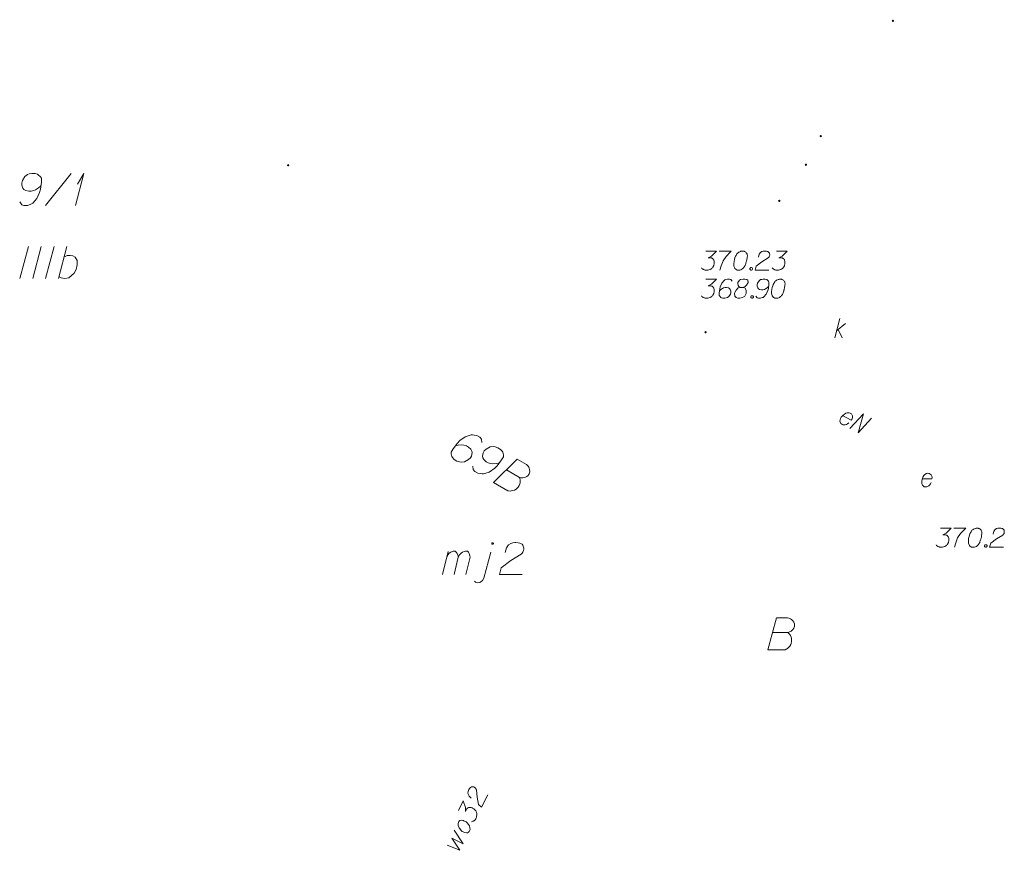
# Model space of a CAD drawing. Header units: metres. Extents: x 5555129 to 5556676, y 5635595 to 5636517.
# Tile 195 of 256: x 5556328 to 5556367, y 5635979 to 5636011. Entities that reach past the tile are written whole.
import ezdxf

# ---------------------------------------------------------------- set-up
doc = ezdxf.new("R2010")
doc.units = ezdxf.units.M
doc.header["$MEASUREMENT"] = 0
doc.linetypes.add('PRZER1-1', pattern=[2, 1, -1])
doc.linetypes.add('PRZER3-1', pattern=[4, 3, -1])
doc.layers.add('#skartowane', color=7, linetype='Continuous', lineweight=18)
doc.layers.add('#zmodyfikowane', color=7, linetype='Continuous', lineweight=18)
for name, color, linetype, lineweight, true_color in [('GEPADR_O', 7, 'Continuous', 18, 0x0a0909), ('GESBZO_O', 7, 'Continuous', 50, 0x0a0909), ('GESDZI_O', 7, 'Continuous', 18, 0x0a0909), ('GESKKL_O', 7, 'PRZER3-1', 18, 0x008000), ('GESUZY_O', 7, 'PRZER1-1', 18, 0x008000), ('GULENN_O', 1, 'Continuous', 18, 0xff0000), ('GULWOP_O', 5, 'Continuous', 18, 0x0000ff), ('GUPKSD_O', 7, 'Continuous', 18, 0x803300), ('GUPKSH_O', 7, 'Continuous', 18, 0x803300), ('GUSESE_O', 7, 'Continuous', 18, 0x0a0909)]:
    doc.layers.add(name, color=color, linetype=linetype, lineweight=lineweight, true_color=true_color)

# ---------------------------------------------------------------- blocks, each defined once
blk = doc.blocks.new('*U1710')
at = {"layer": 'GUPKSD_O', "color": 36, "linetype": 'ByBlock', "lineweight": 18, "true_color": 0x803300}
for p, q in [((5555245.434, 5636240.582), (5555245.635, 5636241.332)), ((5555245.505, 5636240.848), (5555245.86, 5636241.143)), ((5555245.576, 5636240.907), (5555245.73, 5636240.582))]:
    blk.add_line(p, q, dxfattribs=at)
blk = doc.blocks.new('*U1803')
at = {"layer": 'GESBZO_O', "color": 7, "linetype": 'ByBlock', "lineweight": 18}
for p, q in [((5555230.108, 5636231.337), (5555230.335, 5636232.233)), ((5555230.561, 5636231.337), (5555230.728, 5636232.016))]:
    blk.add_line(p, q, dxfattribs=at)
at = {"layer": 'GESBZO_O', "color": 7, "linetype": 'ByBlock', "lineweight": 18, "flags": 128}
blk.add_lwpolyline([(5555230.276, 5636231.996), (5555230.325, 5636232.104), (5555230.374, 5636232.164), (5555230.433, 5636232.203), (5555230.492, 5636232.233), (5555230.532, 5636232.252), (5555230.591, 5636232.252), (5555230.61, 5636232.242), (5555230.65, 5636232.203), (5555230.689, 5636232.154), (5555230.718, 5636232.065), (5555230.728, 5636232.016), (5555230.778, 5636232.104), (5555230.837, 5636232.164), (5555230.896, 5636232.203), (5555230.955, 5636232.233), (5555231.004, 5636232.252), (5555231.053, 5636232.252), (5555231.092, 5636232.242), (5555231.122, 5636232.203), (5555231.152, 5636232.154), (5555231.181, 5636232.065), (5555231.191, 5636232.016), (5555231.024, 5636231.337)], dxfattribs=at)
blk = doc.blocks.new('*U1804')
at = {"layer": 'GESBZO_O', "color": 7, "linetype": 'ByBlock', "lineweight": 18}
blk.add_line((5555231.732, 5636231.189), (5555231.998, 5636232.203), dxfattribs=at)
at = {"layer": 'GESBZO_O', "color": 7, "linetype": 'ByBlock', "lineweight": 18, "flags": 128}
for points in [[(5555232.098, 5636232.547), (5555232.098, 5636232.551), (5555232.097, 5636232.554), (5555232.096, 5636232.557), (5555232.095, 5636232.56), (5555232.094, 5636232.563), (5555232.092, 5636232.566), (5555232.09, 5636232.568), (5555232.088, 5636232.571), (5555232.085, 5636232.573), (5555232.082, 5636232.574), (5555232.08, 5636232.576), (5555232.077, 5636232.577), (5555232.073, 5636232.578), (5555232.07, 5636232.578), (5555232.067, 5636232.578), (5555232.064, 5636232.578), (5555232.06, 5636232.578), (5555232.057, 5636232.577), (5555232.054, 5636232.576), (5555232.051, 5636232.574), (5555232.049, 5636232.573), (5555232.046, 5636232.571), (5555232.044, 5636232.568), (5555232.042, 5636232.566), (5555232.04, 5636232.563), (5555232.038, 5636232.56), (5555232.037, 5636232.557), (5555232.036, 5636232.554), (5555232.036, 5636232.551), (5555232.036, 5636232.547), (5555232.036, 5636232.544), (5555232.036, 5636232.541), (5555232.037, 5636232.538), (5555232.038, 5636232.535), (5555232.04, 5636232.532), (5555232.042, 5636232.529), (5555232.044, 5636232.527), (5555232.046, 5636232.524), (5555232.049, 5636232.522), (5555232.051, 5636232.52), (5555232.054, 5636232.519), (5555232.057, 5636232.518), (5555232.06, 5636232.517), (5555232.064, 5636232.516), (5555232.067, 5636232.516), (5555232.07, 5636232.516), (5555232.073, 5636232.517), (5555232.077, 5636232.518), (5555232.08, 5636232.519), (5555232.082, 5636232.52), (5555232.085, 5636232.522), (5555232.088, 5636232.524), (5555232.09, 5636232.527), (5555232.092, 5636232.529), (5555232.094, 5636232.532), (5555232.095, 5636232.535), (5555232.096, 5636232.538), (5555232.097, 5636232.541), (5555232.098, 5636232.544), (5555232.098, 5636232.547)], [(5555231.358, 5636231.071), (5555231.398, 5636231.042), (5555231.476, 5636231.012), (5555231.565, 5636231.022), (5555231.614, 5636231.051), (5555231.673, 5636231.101), (5555231.732, 5636231.189)]]:
    blk.add_lwpolyline(points, dxfattribs=at)
blk = doc.blocks.new('*U1807')
at = {"layer": 'GESDZI_O', "color": 96, "linetype": 'ByBlock', "lineweight": 18}
for q in [(5555215.766, 5636245.751), (5555215.855, 5636246.578)]:
    blk.add_line((5555216.101, 5636247.001), q, dxfattribs=at)
blk = doc.blocks.new('*U1812')
at = {"layer": 'GESKKL_O', "color": 96, "linetype": 'ByBlock', "lineweight": 18, "true_color": 0x008000}
blk.add_line((5555215.105, 5636242.897), (5555215.43, 5636244.147), dxfattribs=at)
at = {"layer": 'GESKKL_O', "color": 96, "linetype": 'ByBlock', "lineweight": 18, "true_color": 0x008000, "flags": 128}
blk.add_lwpolyline([(5555215.322, 5636243.733), (5555215.44, 5636243.793), (5555215.568, 5636243.802), (5555215.666, 5636243.783), (5555215.755, 5636243.724), (5555215.833, 5636243.596), (5555215.843, 5636243.428), (5555215.804, 5636243.251), (5555215.725, 5636243.104), (5555215.509, 5636242.926), (5555215.341, 5636242.897), (5555215.213, 5636242.917), (5555215.125, 5636242.976)], dxfattribs=at)

msp = doc.modelspace()

# ---------------------------------------------------------------- hatches: boundary and pattern name
at = {"layer": '#skartowane', "linetype": 'Continuous', "lineweight": 18}
h = msp.add_hatch(color=7, dxfattribs=at)
edge = h.paths.add_edge_path()
edge.add_arc((5556359.46154, 5636006.76743), 0.045, 0, 360)
h = msp.add_hatch(color=7, dxfattribs=at)
edge = h.paths.add_edge_path()
edge.add_arc((5556358.88154, 5636005.64743), 0.045, 0, 360)
h = msp.add_hatch(color=7, dxfattribs=at)
edge = h.paths.add_edge_path()
edge.add_arc((5556338.65154, 5636005.62743), 0.045, 0, 360)
h = msp.add_hatch(color=7, dxfattribs=at)
edge = h.paths.add_edge_path()
edge.add_arc((5556357.84154, 5636004.23743), 0.045, 0, 360)
h = msp.add_hatch(color=7, dxfattribs=at)
edge = h.paths.add_edge_path()
edge.add_arc((5556354.96154, 5635999.10743), 0.045, 0, 360)
at = {"layer": '#zmodyfikowane', "linetype": 'Continuous', "lineweight": 18}
h = msp.add_hatch(color=7, dxfattribs=at)
edge = h.paths.add_edge_path()
edge.add_arc((5556362.28154, 5636011.26743), 0.045, 0, 360)

# ---------------------------------------------------------------- linework, layer by layer
at = {"layer": '#zmodyfikowane', "color": 7, "linetype": 'Continuous', "lineweight": 18, "flags": 128}
for points in [[(5556364.1406, 5635991.45812), (5556364.55396, 5635991.45812), (5556364.35904, 5635991.25734), (5556364.22913, 5635991.19234), (5556364.33542, 5635991.19234), (5556364.35904, 5635991.18648), (5556364.37085, 5635991.18053), (5556364.38266, 5635991.17467), (5556364.39447, 5635991.16872), (5556364.41809, 5635991.15105), (5556364.4299, 5635991.13329), (5556364.44171, 5635991.11562), (5556364.44766, 5635991.09786), (5556364.45947, 5635991.05657), (5556364.46533, 5635991.02114), (5556364.46533, 5635991.00337), (5556364.46533, 5635990.97975), (5556364.45947, 5635990.94432), (5556364.45352, 5635990.9207), (5556364.44766, 5635990.89708), (5556364.44171, 5635990.87941), (5556364.43585, 5635990.8676), (5556364.4299, 5635990.85579), (5556364.42404, 5635990.84398), (5556364.41223, 5635990.82622), (5556364.39447, 5635990.8026), (5556364.3768, 5635990.78493), (5556364.36499, 5635990.77312), (5556364.34723, 5635990.76131), (5556364.32956, 5635990.7495), (5556364.30594, 5635990.73769), (5556364.29413, 5635990.73174), (5556364.25275, 5635990.71993), (5556364.21732, 5635990.71407), (5556364.1937, 5635990.70812), (5556364.15241, 5635990.70812), (5556364.10516, 5635990.71407), (5556364.0874, 5635990.71993), (5556364.06973, 5635990.72588), (5556364.05197, 5635990.73174), (5556364.0343, 5635990.74355), (5556364.01654, 5635990.75536), (5556363.98706, 5635990.77898), (5556363.9693, 5635990.8026)], [(5556364.6543, 5635991.45812), (5556365.12671, 5635991.45812), (5556365.09723, 5635991.42855), (5556364.92593, 5635991.24553), (5556364.80783, 5635991.08019), (5556364.73697, 5635990.88527), (5556364.68973, 5635990.70812)], [(5556365.58136, 5635991.45812), (5556365.56955, 5635991.45812), (5556365.53412, 5635991.45217), (5556365.5105, 5635991.44631), (5556365.49283, 5635991.44036), (5556365.46326, 5635991.42855), (5556365.42783, 5635991.41088), (5556365.39835, 5635991.39311), (5556365.36878, 5635991.36949), (5556365.35111, 5635991.34587), (5556365.33334, 5635991.31639), (5556365.31567, 5635991.28682), (5556365.29791, 5635991.25139), (5556365.2861, 5635991.22777), (5556365.27429, 5635991.19234), (5556365.25662, 5635991.13329), (5556365.23886, 5635991.04476), (5556365.22705, 5635990.97389), (5556365.22705, 5635990.90889), (5556365.233, 5635990.86165), (5556365.25662, 5635990.80855), (5556365.27429, 5635990.77898), (5556365.30386, 5635990.74355), (5556365.3393, 5635990.71993), (5556365.35697, 5635990.71407), (5556365.3924, 5635990.70812), (5556365.42197, 5635990.70812), (5556365.46921, 5635990.71407), (5556365.5105, 5635990.72588), (5556365.54007, 5635990.74355), (5556365.58136, 5635990.77312), (5556365.59912, 5635990.79079), (5556365.62274, 5635990.81441), (5556365.64041, 5635990.83803), (5556365.65222, 5635990.85579), (5556365.66403, 5635990.88527), (5556365.66998, 5635990.89708), (5556365.68179, 5635990.92665), (5556365.6936, 5635990.96208), (5556365.70541, 5635990.99752), (5556365.71127, 5635991.02114), (5556365.71723, 5635991.03881), (5556365.72308, 5635991.06243), (5556365.73489, 5635991.11562), (5556365.74085, 5635991.1451), (5556365.74671, 5635991.17467), (5556365.75266, 5635991.21596), (5556365.75852, 5635991.26915), (5556365.75852, 5635991.28682), (5556365.75266, 5635991.31044), (5556365.74671, 5635991.33406), (5556365.72904, 5635991.36949), (5556365.71127, 5635991.39311), (5556365.6936, 5635991.41088), (5556365.66998, 5635991.42855), (5556365.64636, 5635991.44036), (5556365.6286, 5635991.44631), (5556365.61093, 5635991.45217), (5556365.58136, 5635991.45812)], [(5556366.1955, 5635991.22191), (5556366.22498, 5635991.33406), (5556366.27222, 5635991.40492), (5556366.32541, 5635991.4345), (5556366.37851, 5635991.45217), (5556366.41989, 5635991.45812), (5556366.44937, 5635991.45812), (5556366.50256, 5635991.45217), (5556366.538, 5635991.44036), (5556366.55566, 5635991.4345), (5556366.5911, 5635991.41674), (5556366.60886, 5635991.39311), (5556366.62067, 5635991.36949), (5556366.62653, 5635991.35182), (5556366.63248, 5635991.3282), (5556366.63248, 5635991.29863), (5556366.62653, 5635991.26915), (5556366.62067, 5635991.25139), (5556366.60886, 5635991.22777), (5556366.5911, 5635991.20415), (5556366.57343, 5635991.18648), (5556366.33127, 5635991.03881), (5556366.10101, 5635990.8676), (5556366.05963, 5635990.70812), (5556366.59705, 5635990.70812)], [(5556365.89429, 5635990.80855), (5556365.92386, 5635990.80855), (5556365.94153, 5635990.79674), (5556365.95929, 5635990.77312), (5556365.95929, 5635990.74355), (5556365.94153, 5635990.71993), (5556365.92386, 5635990.70812), (5556365.89429, 5635990.70812), (5556365.87662, 5635990.71993), (5556365.85886, 5635990.74355), (5556365.85886, 5635990.77312), (5556365.87662, 5635990.79674), (5556365.89429, 5635990.80855)]]:
    msp.add_lwpolyline(points, dxfattribs=at)
at = {"layer": 'GEPADR_O', "color": 7, "linetype": 'Continuous', "lineweight": 18, "flags": 128}
for points in [[(5556346.21592, 5635994.79805), (5556346.20245, 5635994.93117), (5556346.14094, 5635995.00135), (5556346.02193, 5635995.0708), (5556345.91709, 5635995.08641), (5556345.85617, 5635995.09918), (5556345.79868, 5635995.09846), (5556345.57338, 5635995.02483), (5556345.36088, 5635994.87537), (5556345.27086, 5635994.77985), (5556345.09295, 5635994.55313), (5556345.01857, 5635994.42569), (5556345.0228, 5635994.35485), (5556345.05112, 5635994.24716), (5556345.06676, 5635994.21524), (5556345.13684, 5635994.14006), (5556345.24727, 5635994.07561), (5556345.3422, 5635994.04299), (5556345.41169, 5635994.02523), (5556345.53637, 5635994.04362), (5556345.70075, 5635994.13001), (5556345.7758, 5635994.20017), (5556345.81549, 5635994.26817), (5556345.83758, 5635994.4035), (5556345.82835, 5635994.46578), (5556345.78863, 5635994.53454), (5556345.70155, 5635994.61964), (5556345.62511, 5635994.66425), (5556345.51663, 5635994.6933), (5556345.44235, 5635994.70255), (5556345.30066, 5635994.69409), (5556345.22481, 5635994.68129), (5556345.1844, 5635994.67077)], [(5556345.86917, 5635993.87218), (5556345.88263, 5635993.73905), (5556345.94428, 5635993.6688), (5556346.06328, 5635993.59934), (5556346.16813, 5635993.58373), (5556346.22905, 5635993.57097), (5556346.2864, 5635993.57177), (5556346.5117, 5635993.64539), (5556346.72434, 5635993.79478), (5556346.81423, 5635993.89037), (5556346.99214, 5635994.1171), (5556347.06651, 5635994.24453), (5556347.06228, 5635994.31538), (5556347.03397, 5635994.42307), (5556347.01846, 5635994.45491), (5556346.94838, 5635994.53009), (5556346.83781, 5635994.59462), (5556346.74289, 5635994.62723), (5556346.67353, 5635994.64492), (5556346.54884, 5635994.62653), (5556346.38446, 5635994.54014), (5556346.30929, 5635994.47006), (5556346.2696, 5635994.40206), (5556346.24763, 5635994.26665), (5556346.25687, 5635994.20437), (5556346.29646, 5635994.13568), (5556346.38353, 5635994.05058), (5556346.4601, 5635994.00589), (5556346.56846, 5635993.97693), (5556346.64287, 5635993.96759), (5556346.78456, 5635993.97606), (5556346.8604, 5635993.98886), (5556346.90068, 5635993.99945)], [(5556347.17907, 5635993.7345), (5556347.68908, 5635993.43683), (5556347.728, 5635993.42542), (5556347.82428, 5635993.41481), (5556347.91861, 5635993.43961), (5556347.98238, 5635993.47077), (5556348.02914, 5635993.51185), (5556348.04399, 5635993.53728), (5556348.06383, 5635993.57128), (5556348.07876, 5635993.59685), (5556348.09644, 5635993.6662), (5556348.08729, 5635993.72861), (5556348.06605, 5635993.80938), (5556348.05041, 5635993.8413), (5556348.02633, 5635993.87815), (5556348.00582, 5635993.90143), (5556347.95982, 5635993.93976), (5556347.59425, 5635994.15312), (5556346.67515, 5635993.24222), (5556347.23616, 5635992.91479), (5556347.26672, 5635992.90844), (5556347.33257, 5635992.90411), (5556347.36793, 5635992.90626), (5556347.48918, 5635992.93814), (5556347.55787, 5635992.97773), (5556347.58123, 5635992.99837), (5556347.63791, 5635993.05645), (5556347.6776, 5635993.12445), (5556347.69894, 5635993.18038), (5556347.71021, 5635993.21938), (5556347.71455, 5635993.28522), (5556347.71031, 5635993.35607), (5556347.70323, 5635993.38299), (5556347.68908, 5635993.43683)]]:
    msp.add_lwpolyline(points, dxfattribs=at)
at = {"layer": 'GESBZO_O', "color": 7, "linetype": 'Continuous', "lineweight": 18, "flags": 128}
msp.add_lwpolyline([(5556347.13053, 5635990.50058), (5556347.17966, 5635990.6875), (5556347.2584, 5635990.80561), (5556347.34705, 5635990.85489), (5556347.43555, 5635990.88434), (5556347.50452, 5635990.89426), (5556347.55366, 5635990.89426), (5556347.64231, 5635990.88434), (5556347.70136, 5635990.86466), (5556347.73081, 5635990.85489), (5556347.78986, 5635990.82529), (5556347.81946, 5635990.78592), (5556347.83915, 5635990.74656), (5556347.84891, 5635990.71711), (5556347.85883, 5635990.67774), (5556347.85883, 5635990.62845), (5556347.84891, 5635990.57932), (5556347.83915, 5635990.54972), (5556347.81946, 5635990.51035), (5556347.78986, 5635990.47098), (5556347.76041, 5635990.44153), (5556347.35682, 5635990.19541), (5556346.97306, 5635989.91007), (5556346.90409, 5635989.64426), (5556347.79978, 5635989.64426)], dxfattribs=at)
at = {"layer": 'GESDZI_O', "color": 96, "linetype": 'Continuous', "lineweight": 18}
msp.add_line((5556329.17638, 5636004.05822), (5556330.17049, 5636005.30822), dxfattribs=at)
at = {"layer": 'GESDZI_O', "color": 96, "linetype": 'Continuous', "lineweight": 18, "flags": 128}
msp.add_lwpolyline([(5556328.16274, 5636004.196), (5556328.24147, 5636004.08782), (5556328.33012, 5636004.05822), (5556328.46791, 5636004.05822), (5556328.56633, 5636004.09758), (5556328.62538, 5636004.11727), (5556328.67452, 5636004.14687), (5556328.83199, 5636004.32403), (5556328.94032, 5636004.56023), (5556328.96977, 5636004.6881), (5556329.00914, 5636004.97359), (5556329.00914, 5636005.12114), (5556328.96977, 5636005.1802), (5556328.89104, 5636005.25893), (5556328.86159, 5636005.27861), (5556328.76317, 5636005.30822), (5556328.63515, 5636005.30822), (5556328.53673, 5636005.28853), (5556328.46791, 5636005.26885), (5556328.36949, 5636005.19011), (5556328.27107, 5636005.03264), (5556328.24147, 5636004.93422), (5556328.24147, 5636004.85549), (5556328.29076, 5636004.72747), (5556328.33012, 5636004.67833), (5556328.39894, 5636004.63897), (5556328.51704, 5636004.60936), (5556328.6057, 5636004.60936), (5556328.71388, 5636004.63897), (5556328.78285, 5636004.66842), (5556328.90096, 5636004.74715), (5556328.96001, 5636004.79644), (5556328.98946, 5636004.82589)], dxfattribs=at)
at = {"layer": 'GESKKL_O', "color": 96, "linetype": 'Continuous', "lineweight": 18, "true_color": 0x008000}
for p, q in [((5556328.5056, 5636002.45425), (5556328.17098, 5636001.20425)), ((5556329.00746, 5636002.45425), (5556328.67284, 5636001.20425)), ((5556329.50933, 5636002.45425), (5556329.1747, 5636001.20425))]:
    msp.add_line(p, q, dxfattribs=at)
at = {"layer": 'GESUZY_O', "color": 96, "linetype": 'Continuous', "lineweight": 18, "true_color": 0x008000, "flags": 128}
msp.add_lwpolyline([(5556357.58469, 5635987.37721), (5556358.17521, 5635987.37721), (5556358.21457, 5635987.38698), (5556358.30308, 5635987.42635), (5556358.37204, 5635987.49532), (5556358.41141, 5635987.55437), (5556358.4311, 5635987.61342), (5556358.4311, 5635987.64287), (5556358.4311, 5635987.68224), (5556358.4311, 5635987.71184), (5556358.41141, 5635987.78066), (5556358.37204, 5635987.82994), (5556358.31299, 5635987.88899), (5556358.28339, 5635987.90868), (5556358.24402, 5635987.92836), (5556358.21457, 5635987.93813), (5556358.15552, 5635987.94804), (5556357.73224, 5635987.94804), (5556357.39762, 5635986.69804), (5556358.04719, 5635986.69804), (5556358.07679, 5635986.70796), (5556358.13584, 5635986.73741), (5556358.16529, 5635986.7571), (5556358.25394, 5635986.84575), (5556358.29331, 5635986.91457), (5556358.30308, 5635986.94417), (5556358.32276, 5635987.0229), (5556358.32276, 5635987.10164), (5556358.31299, 5635987.16069), (5556358.30308, 5635987.20006), (5556358.27363, 5635987.25911), (5556358.23426, 5635987.31816), (5556358.21457, 5635987.33785), (5556358.17521, 5635987.37721)], dxfattribs=at)
at = {"layer": 'GULENN_O', "color": 1, "linetype": 'Continuous', "lineweight": 18, "flags": 128}
for points in [[(5556360.31519, 5635995.84979), (5556360.65004, 5635995.67456), (5556360.68261, 5635995.72416), (5556360.69677, 5635995.77669), (5556360.70051, 5635995.83477), (5556360.66234, 5635995.91467), (5556360.61278, 5635995.94732), (5556360.56545, 5635995.95876), (5556360.49151, 5635995.95747), (5556360.43566, 5635995.93999), (5556360.37417, 5635995.89891), (5556360.33134, 5635995.868), (5556360.26384, 5635995.78997), (5556360.23374, 5635995.73246), (5556360.21435, 5635995.68257), (5556360.2081, 5635995.63252), (5556360.24079, 5635995.54216), (5556360.27989, 5635995.51498), (5556360.3245, 5635995.49835), (5556360.32978, 5635995.49559), (5556360.41418, 5635995.49141), (5556360.46999, 5635995.5088), (5556360.49936, 5635995.52681), (5556360.50735, 5635995.52924), (5556360.55813, 5635995.5627)], [(5556360.599, 5635995.34798), (5556361.12464, 5635995.91939), (5556360.92339, 5635995.17822), (5556361.44903, 5635995.74963)]]:
    msp.add_lwpolyline(points, dxfattribs=at)
at = {"layer": 'GULWOP_O', "color": 5, "linetype": 'Continuous', "lineweight": 18, "flags": 128}
for points in [[(5556345.80802, 5635980.90781), (5556345.72102, 5635980.98447), (5556345.67888, 5635981.05848), (5556345.67632, 5635981.11929), (5556345.68435, 5635981.17467), (5556345.6976, 5635981.21433), (5556345.71083, 5635981.24067), (5556345.74001, 5635981.28554), (5556345.76646, 5635981.31191), (5556345.77963, 5635981.32507), (5556345.8114, 5635981.34877), (5556345.84048, 5635981.35404), (5556345.86688, 5635981.354), (5556345.8853, 5635981.35131), (5556345.90908, 5635981.34603), (5556345.93551, 5635981.33276), (5556345.95919, 5635981.31422), (5556345.97243, 5635981.30101), (5556345.98824, 5635981.27986), (5556346.00139, 5635981.25339), (5556346.00925, 5635981.22967), (5556346.03258, 5635980.947), (5556346.08228, 5635980.6644), (5556346.20625, 5635980.55587), (5556346.44736, 5635981.03616)], [(5556345.30549, 5635980.43326), (5556345.49095, 5635980.80268), (5556345.58293, 5635980.53841), (5556345.58274, 5635980.39314), (5556345.63043, 5635980.48813), (5556345.64626, 5635980.50662), (5556345.65688, 5635980.5145), (5556345.66741, 5635980.52243), (5556345.67803, 5635980.53031), (5556345.70442, 5635980.54349), (5556345.72559, 5635980.54608), (5556345.74668, 5635980.54871), (5556345.76523, 5635980.54606), (5556345.80743, 5635980.53809), (5556345.84172, 5635980.52743), (5556345.85759, 5635980.51946), (5556345.8787, 5635980.50886), (5556345.90774, 5635980.48773), (5556345.92618, 5635980.47181), (5556345.94466, 5635980.45598), (5556345.95778, 5635980.44273), (5556345.96571, 5635980.4322), (5556345.97359, 5635980.42158), (5556345.98152, 5635980.41104), (5556345.99209, 5635980.39252), (5556346.00523, 5635980.36605), (5556346.0131, 5635980.34233), (5556346.01835, 5635980.32648), (5556346.02094, 5635980.3053), (5556346.02357, 5635980.28421), (5556346.02353, 5635980.25781), (5556346.02354, 5635980.24458), (5556346.01553, 5635980.2023), (5556346.00487, 5635980.16801), (5556345.99959, 5635980.14423), (5556345.98107, 5635980.10732), (5556345.95456, 5635980.06777), (5556345.94135, 5635980.05453), (5556345.9281, 5635980.04141), (5556345.9149, 5635980.02816), (5556345.89642, 5635980.01767), (5556345.87789, 5635980.0071), (5556345.84356, 5635979.99135), (5556345.81448, 5635979.98607)], [(5556345.30212, 5635979.96577), (5556345.32068, 5635980.00276), (5556345.36299, 5635980.03438), (5556345.44219, 5635980.04748), (5556345.47125, 5635980.03944), (5556345.50027, 5635980.03154), (5556345.52138, 5635980.02094), (5556345.60058, 5635979.98118), (5556345.64539, 5635979.93881), (5556345.69549, 5635979.88067), (5556345.73237, 5635979.82251), (5556345.75333, 5635979.74591), (5556345.76645, 5635979.67981), (5556345.72673, 5635979.60069), (5556345.70028, 5635979.57432), (5556345.65795, 5635979.55593), (5556345.62364, 5635979.55328), (5556345.54971, 5635979.56396), (5556345.45472, 5635979.61165), (5556345.42835, 5635979.6381), (5556345.3703, 5635979.69367), (5556345.344, 5635979.73331), (5556345.32818, 5635979.75446), (5556345.29659, 5635979.8364), (5556345.29141, 5635979.90507), (5556345.30212, 5635979.96577)], [(5556344.85959, 5635979.07121), (5556345.36107, 5635978.87232), (5556345.05017, 5635979.34556), (5556345.49091, 5635979.13095), (5556345.14046, 5635979.65703)]]:
    msp.add_lwpolyline(points, dxfattribs=at)
at = {"layer": 'GUPKSH_O', "color": 36, "linetype": 'Continuous', "lineweight": 18, "true_color": 0x803300, "flags": 128}
for points in [[(5556354.97442, 5636002.27779), (5556355.38778, 5636002.27779), (5556355.19287, 5636002.07702), (5556355.06295, 5636002.01202), (5556355.16925, 5636002.01202), (5556355.19287, 5636002.00616), (5556355.20468, 5636002.00021), (5556355.21649, 5636001.99435), (5556355.2283, 5636001.9884), (5556355.25192, 5636001.97073), (5556355.26373, 5636001.95297), (5556355.27554, 5636001.9353), (5556355.28149, 5636001.91753), (5556355.2933, 5636001.87624), (5556355.29916, 5636001.84081), (5556355.29916, 5636001.82305), (5556355.29916, 5636001.79943), (5556355.2933, 5636001.764), (5556355.28735, 5636001.74038), (5556355.28149, 5636001.71676), (5556355.27554, 5636001.69909), (5556355.26968, 5636001.68728), (5556355.26373, 5636001.67547), (5556355.25787, 5636001.66366), (5556355.24606, 5636001.6459), (5556355.2283, 5636001.62228), (5556355.21063, 5636001.60461), (5556355.19882, 5636001.5928), (5556355.18106, 5636001.58099), (5556355.16339, 5636001.56918), (5556355.13977, 5636001.55737), (5556355.12796, 5636001.55142), (5556355.08657, 5636001.5396), (5556355.05114, 5636001.53375), (5556355.02752, 5636001.52779), (5556354.98623, 5636001.52779), (5556354.93899, 5636001.53375), (5556354.92123, 5636001.5396), (5556354.90356, 5636001.54556), (5556354.8858, 5636001.55142), (5556354.86813, 5636001.56323), (5556354.85037, 5636001.57504), (5556354.82089, 5636001.59866), (5556354.80313, 5636001.62228)], [(5556355.48812, 5636002.27779), (5556355.96054, 5636002.27779), (5556355.93106, 5636002.24822), (5556355.75976, 5636002.06521), (5556355.64166, 5636001.89986), (5556355.5708, 5636001.70495), (5556355.52356, 5636001.52779)], [(5556356.41519, 5636002.27779), (5556356.40338, 5636002.27779), (5556356.36795, 5636002.27184), (5556356.34433, 5636002.26598), (5556356.32666, 5636002.26003), (5556356.29708, 5636002.24822), (5556356.26165, 5636002.23055), (5556356.23217, 5636002.21279), (5556356.2026, 5636002.18917), (5556356.18493, 5636002.16555), (5556356.16717, 5636002.13607), (5556356.1495, 5636002.1065), (5556356.13174, 5636002.07107), (5556356.11993, 5636002.04745), (5556356.10812, 5636002.01202), (5556356.09045, 5636001.95297), (5556356.07269, 5636001.86443), (5556356.06088, 5636001.79357), (5556356.06088, 5636001.72857), (5556356.06683, 5636001.68133), (5556356.09045, 5636001.62823), (5556356.10812, 5636001.59866), (5556356.13769, 5636001.56323), (5556356.17312, 5636001.5396), (5556356.19079, 5636001.53375), (5556356.22622, 5636001.52779), (5556356.25579, 5636001.52779), (5556356.30304, 5636001.53375), (5556356.34433, 5636001.54556), (5556356.3739, 5636001.56323), (5556356.41519, 5636001.5928), (5556356.43295, 5636001.61047), (5556356.45657, 5636001.63409), (5556356.47424, 5636001.65771), (5556356.48605, 5636001.67547), (5556356.49786, 5636001.70495), (5556356.50381, 5636001.71676), (5556356.51562, 5636001.74633), (5556356.52743, 5636001.78176), (5556356.53924, 5636001.81719), (5556356.5451, 5636001.84081), (5556356.55105, 5636001.85848), (5556356.55691, 5636001.8821), (5556356.56872, 5636001.9353), (5556356.57467, 5636001.96478), (5556356.58053, 5636001.99435), (5556356.58648, 5636002.03564), (5556356.59234, 5636002.08883), (5556356.59234, 5636002.1065), (5556356.58648, 5636002.13012), (5556356.58053, 5636002.15374), (5556356.56286, 5636002.18917), (5556356.5451, 5636002.21279), (5556356.52743, 5636002.23055), (5556356.50381, 5636002.24822), (5556356.48019, 5636002.26003), (5556356.46243, 5636002.26598), (5556356.44476, 5636002.27184), (5556356.41519, 5636002.27779)], [(5556357.02932, 5636002.04159), (5556357.0588, 5636002.15374), (5556357.10604, 5636002.2246), (5556357.15924, 5636002.25417), (5556357.21234, 5636002.27184), (5556357.25372, 5636002.27779), (5556357.2832, 5636002.27779), (5556357.33639, 5636002.27184), (5556357.37182, 5636002.26003), (5556357.38949, 5636002.25417), (5556357.42492, 5636002.23641), (5556357.44268, 5636002.21279), (5556357.45449, 5636002.18917), (5556357.46035, 5636002.1715), (5556357.4663, 5636002.14788), (5556357.4663, 5636002.11831), (5556357.46035, 5636002.08883), (5556357.45449, 5636002.07107), (5556357.44268, 5636002.04745), (5556357.42492, 5636002.02383), (5556357.40725, 5636002.00616), (5556357.1651, 5636001.85848), (5556356.93484, 5636001.68728), (5556356.89346, 5636001.52779), (5556357.43087, 5636001.52779)], [(5556357.73794, 5636002.27779), (5556358.1513, 5636002.27779), (5556357.95639, 5636002.07702), (5556357.82647, 5636002.01202), (5556357.93277, 5636002.01202), (5556357.95639, 5636002.00616), (5556357.9682, 5636002.00021), (5556357.98001, 5636001.99435), (5556357.99182, 5636001.9884), (5556358.01544, 5636001.97073), (5556358.02725, 5636001.95297), (5556358.03906, 5636001.9353), (5556358.04501, 5636001.91753), (5556358.05682, 5636001.87624), (5556358.06268, 5636001.84081), (5556358.06268, 5636001.82305), (5556358.06268, 5636001.79943), (5556358.05682, 5636001.764), (5556358.05087, 5636001.74038), (5556358.04501, 5636001.71676), (5556358.03906, 5636001.69909), (5556358.0332, 5636001.68728), (5556358.02725, 5636001.67547), (5556358.02139, 5636001.66366), (5556358.00958, 5636001.6459), (5556357.99182, 5636001.62228), (5556357.97415, 5636001.60461), (5556357.96234, 5636001.5928), (5556357.94458, 5636001.58099), (5556357.92691, 5636001.56918), (5556357.90329, 5636001.55737), (5556357.89148, 5636001.55141), (5556357.85009, 5636001.5396), (5556357.81466, 5636001.53375), (5556357.79104, 5636001.52779), (5556357.74975, 5636001.52779), (5556357.70251, 5636001.53375), (5556357.68475, 5636001.5396), (5556357.66708, 5636001.54556), (5556357.64932, 5636001.55141), (5556357.63165, 5636001.56323), (5556357.61389, 5636001.57504), (5556357.58441, 5636001.59866), (5556357.56665, 5636001.62228)], [(5556356.72812, 5636001.62823), (5556356.75769, 5636001.62823), (5556356.77536, 5636001.61642), (5556356.79312, 5636001.5928), (5556356.79312, 5636001.56323), (5556356.77536, 5636001.5396), (5556356.75769, 5636001.52779), (5556356.72812, 5636001.52779), (5556356.71045, 5636001.5396), (5556356.69268, 5636001.56323), (5556356.69268, 5636001.5928), (5556356.71045, 5636001.61642), (5556356.72812, 5636001.62823)], [(5556354.97442, 5636001.18279), (5556355.38778, 5636001.18279), (5556355.19287, 5636000.98202), (5556355.06295, 5636000.91702), (5556355.16925, 5636000.91702), (5556355.19287, 5636000.91116), (5556355.20468, 5636000.90521), (5556355.21649, 5636000.89935), (5556355.2283, 5636000.8934), (5556355.25192, 5636000.87573), (5556355.26373, 5636000.85797), (5556355.27554, 5636000.8403), (5556355.28149, 5636000.82253), (5556355.2933, 5636000.78124), (5556355.29916, 5636000.74581), (5556355.29916, 5636000.72805), (5556355.29916, 5636000.70443), (5556355.2933, 5636000.669), (5556355.28735, 5636000.64538), (5556355.28149, 5636000.62176), (5556355.27554, 5636000.60409), (5556355.26968, 5636000.59228), (5556355.26373, 5636000.58047), (5556355.25787, 5636000.56866), (5556355.24606, 5636000.5509), (5556355.2283, 5636000.52728), (5556355.21063, 5636000.50961), (5556355.19882, 5636000.4978), (5556355.18106, 5636000.48599), (5556355.16339, 5636000.47418), (5556355.13977, 5636000.46237), (5556355.12796, 5636000.45641), (5556355.08657, 5636000.4446), (5556355.05114, 5636000.43875), (5556355.02752, 5636000.43279), (5556354.98623, 5636000.43279), (5556354.93899, 5636000.43875), (5556354.92123, 5636000.4446), (5556354.90356, 5636000.45056), (5556354.8858, 5636000.45641), (5556354.86813, 5636000.46823), (5556354.85037, 5636000.48004), (5556354.82089, 5636000.50366), (5556354.80313, 5636000.52728)], [(5556355.99597, 5636001.10012), (5556355.94873, 5636001.16503), (5556355.89563, 5636001.18279), (5556355.81295, 5636001.18279), (5556355.7539, 5636001.15917), (5556355.71847, 5636001.14736), (5556355.6889, 5636001.1296), (5556355.59442, 5636001.02331), (5556355.52951, 5636000.88159), (5556355.51175, 5636000.80486), (5556355.48812, 5636000.63357), (5556355.48812, 5636000.54504), (5556355.51175, 5636000.50961), (5556355.55899, 5636000.46237), (5556355.57675, 5636000.45056), (5556355.6358, 5636000.43279), (5556355.71252, 5636000.43279), (5556355.77157, 5636000.4446), (5556355.81295, 5636000.45641), (5556355.87201, 5636000.50366), (5556355.93106, 5636000.59814), (5556355.94873, 5636000.65719), (5556355.94873, 5636000.70443), (5556355.91925, 5636000.78124), (5556355.89563, 5636000.81072), (5556355.85424, 5636000.83434), (5556355.78338, 5636000.85211), (5556355.73028, 5636000.85211), (5556355.66528, 5636000.83434), (5556355.62399, 5636000.81668), (5556355.55313, 5636000.76943), (5556355.5177, 5636000.73986), (5556355.49994, 5636000.72219)], [(5556356.33252, 5636000.85797), (5556356.41519, 5636000.85797), (5556356.43881, 5636000.86392), (5556356.50967, 5636000.8934), (5556356.56286, 5636000.94064), (5556356.62191, 5636001.05288), (5556356.61596, 5636001.13555), (5556356.57467, 5636001.16503), (5556356.492, 5636001.18279), (5556356.43295, 5636001.18279), (5556356.32071, 5636001.16503), (5556356.28527, 5636001.13555), (5556356.22622, 5636001.04693), (5556356.22036, 5636001.01745), (5556356.23217, 5636000.92883), (5556356.25579, 5636000.8934), (5556356.33252, 5636000.85797), (5556356.23803, 5636000.83434), (5556356.1495, 5636000.74581), (5556356.10226, 5636000.65719), (5556356.09631, 5636000.62771), (5556356.10226, 5636000.51547), (5556356.15536, 5636000.45641), (5556356.22622, 5636000.43279), (5556356.29708, 5636000.43279), (5556356.40933, 5636000.46237), (5556356.492, 5636000.51547), (5556356.5451, 5636000.62176), (5556356.55105, 5636000.65719), (5556356.5451, 5636000.75167), (5556356.49786, 5636000.83434), (5556356.41519, 5636000.85797)], [(5556356.92889, 5636000.51547), (5556356.97613, 5636000.45056), (5556357.02932, 5636000.43279), (5556357.112, 5636000.43279), (5556357.17105, 5636000.45641), (5556357.20648, 5636000.46823), (5556357.23596, 5636000.48599), (5556357.33044, 5636000.59228), (5556357.39544, 5636000.734), (5556357.41311, 5636000.81072), (5556357.43673, 5636000.98202), (5556357.43673, 5636001.07055), (5556357.41311, 5636001.10598), (5556357.36587, 5636001.15322), (5556357.3482, 5636001.16503), (5556357.28915, 5636001.18279), (5556357.21234, 5636001.18279), (5556357.15329, 5636001.17098), (5556357.112, 5636001.15917), (5556357.05294, 5636001.11193), (5556356.99389, 5636001.01745), (5556356.97613, 5636000.9584), (5556356.97613, 5636000.91116), (5556357.0057, 5636000.83434), (5556357.02932, 5636000.80486), (5556357.07061, 5636000.78124), (5556357.14148, 5636000.76348), (5556357.19467, 5636000.76348), (5556357.25958, 5636000.78124), (5556357.30096, 5636000.79891), (5556357.37182, 5636000.84615), (5556357.40725, 5636000.87573), (5556357.42492, 5636000.8934)], [(5556357.89138, 5636001.18279), (5556357.87957, 5636001.18279), (5556357.84414, 5636001.17684), (5556357.82052, 5636001.17098), (5556357.80285, 5636001.16503), (5556357.77328, 5636001.15322), (5556357.73785, 5636001.13555), (5556357.70837, 5636001.11779), (5556357.6788, 5636001.09417), (5556357.66113, 5636001.07055), (5556357.64337, 5636001.04107), (5556357.6257, 5636001.0115), (5556357.60794, 5636000.97607), (5556357.59613, 5636000.95245), (5556357.58432, 5636000.91702), (5556357.56665, 5636000.85797), (5556357.54889, 5636000.76943), (5556357.53708, 5636000.69857), (5556357.53708, 5636000.63357), (5556357.54303, 5636000.58633), (5556357.56665, 5636000.53323), (5556357.58432, 5636000.50366), (5556357.61389, 5636000.46823), (5556357.64932, 5636000.4446), (5556357.66699, 5636000.43875), (5556357.70242, 5636000.43279), (5556357.73199, 5636000.43279), (5556357.77923, 5636000.43875), (5556357.82052, 5636000.45056), (5556357.85009, 5636000.46823), (5556357.89138, 5636000.4978), (5556357.90915, 5636000.51547), (5556357.93277, 5636000.53909), (5556357.95044, 5636000.56271), (5556357.96225, 5636000.58047), (5556357.97406, 5636000.60995), (5556357.98001, 5636000.62176), (5556357.99182, 5636000.65133), (5556358.00363, 5636000.68676), (5556358.01544, 5636000.72219), (5556358.0213, 5636000.74581), (5556358.02725, 5636000.76348), (5556358.03311, 5636000.7871), (5556358.04492, 5636000.8403), (5556358.05087, 5636000.86978), (5556358.05673, 5636000.89935), (5556358.06268, 5636000.94064), (5556358.06854, 5636000.99383), (5556358.06854, 5636001.0115), (5556358.06268, 5636001.03512), (5556358.05673, 5636001.05874), (5556358.03906, 5636001.09417), (5556358.0213, 5636001.11779), (5556358.00363, 5636001.13555), (5556357.98001, 5636001.15322), (5556357.95639, 5636001.16503), (5556357.93863, 5636001.17098), (5556357.92096, 5636001.17684), (5556357.89138, 5636001.18279)], [(5556356.76355, 5636000.53323), (5556356.79312, 5636000.53323), (5556356.81079, 5636000.52142), (5556356.82855, 5636000.4978), (5556356.82855, 5636000.46823), (5556356.81079, 5636000.4446), (5556356.79312, 5636000.43279), (5556356.76355, 5636000.43279), (5556356.74588, 5636000.4446), (5556356.72812, 5636000.46823), (5556356.72812, 5636000.4978), (5556356.74588, 5636000.52142), (5556356.76355, 5636000.53323)]]:
    msp.add_lwpolyline(points, dxfattribs=at)
at = {"layer": 'GUSESE_O', "color": 7, "linetype": 'Continuous', "lineweight": 18, "flags": 128}
msp.add_lwpolyline([(5556363.42558, 5635993.37489), (5556363.80351, 5635993.37489), (5556363.80937, 5635993.43394), (5556363.79756, 5635993.48704), (5556363.77394, 5635993.54023), (5556363.70307, 5635993.59333), (5556363.64402, 5635993.59928), (5556363.59678, 5635993.58747), (5556363.53187, 5635993.55204), (5556363.49049, 5635993.51066), (5556363.45506, 5635993.44575), (5556363.43144, 5635993.39851), (5556363.40782, 5635993.29808), (5556363.40782, 5635993.23316), (5556363.41377, 5635993.17997), (5556363.43144, 5635993.13273), (5556363.5023, 5635993.06782), (5556363.54954, 5635993.06187), (5556363.59678, 5635993.06782), (5556363.60273, 5635993.06782), (5556363.67945, 5635993.10325), (5556363.72083, 5635993.14454), (5556363.7385, 5635993.17411), (5556363.74446, 5635993.17997), (5556363.77394, 5635993.23316)], dxfattribs=at)

# ---------------------------------------------------------------- block references
at = {"layer": 'GESBZO_O', "color": 7, "linetype": 'Continuous', "lineweight": 18}
for name in ['*U1804', '*U1803']:
    msp.add_blockref(name, (1114.57154, -241.69257), dxfattribs=at)
at = {"layer": 'GESDZI_O', "color": 96, "linetype": 'Continuous', "lineweight": 18}
msp.add_blockref('*U1807', (1114.57154, -241.69257), dxfattribs=at)
at = {"layer": 'GESKKL_O', "color": 96, "linetype": 'Continuous', "lineweight": 18, "true_color": 0x008000}
msp.add_blockref('*U1812', (1114.57154, -241.69257), dxfattribs=at)
at = {"layer": 'GUPKSD_O', "color": 36, "linetype": 'Continuous', "lineweight": 18, "true_color": 0x803300}
msp.add_blockref('*U1710', (1114.57154, -241.69257), dxfattribs=at)

doc.saveas('drawing.dxf')
